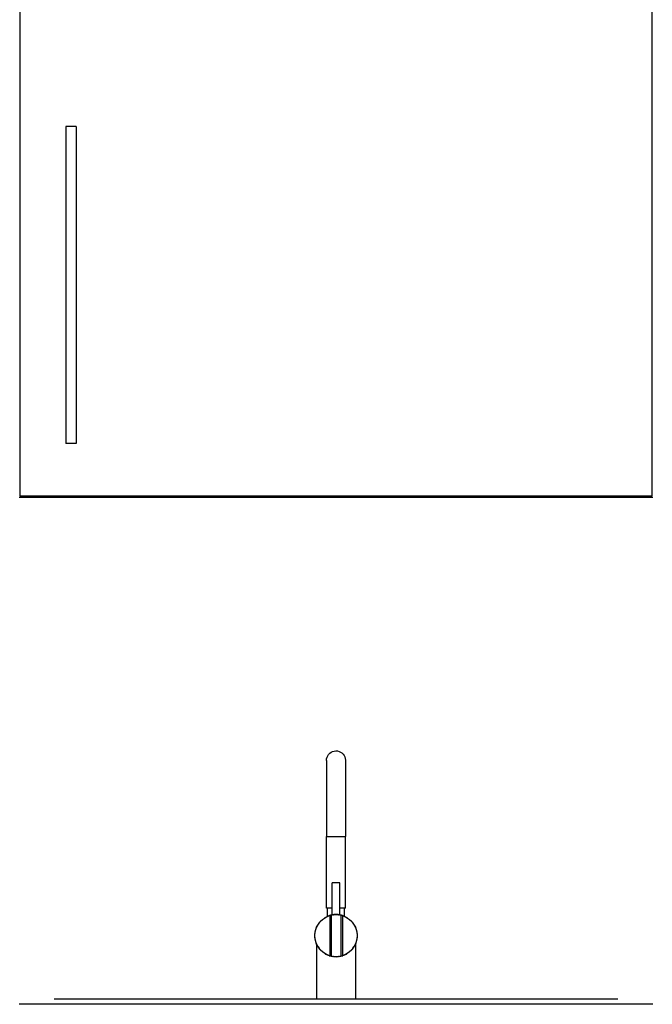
# Model space of a CAD drawing. Header units: millimetres. Extents: x 165469 to 198610573, y -6480348228 to 105421.
# Tile 9 of 41: x 174849392 to 174849991, y -6480305706 to -6480304774. Entities that reach past the tile are written whole.
import ezdxf

# ---------------------------------------------------------------- set-up
doc = ezdxf.new("R2010")
doc.units = ezdxf.units.MM
doc.header["$LTSCALE"] = 0.5
doc.header["$MEASUREMENT"] = 0
doc.linetypes.add('PLINE', pattern=[0])
doc.layers.add('273- Kjøkkeninnredning(Nye konstruksjoner)', color=7, linetype='Continuous')

msp = doc.modelspace()

# ---------------------------------------------------------------- linework, layer by layer
at = {"layer": '273- Kjøkkeninnredning(Nye konstruksjoner)', "linetype": 'PLINE'}
for p, q in [((174849392.48, -6480305225.25), (174849392.48, -6480304407.25)), ((174849990.48, -6480304407.25), (174849990.48, -6480305225.25)), ((174849435.53, -6480304875.25), (174849435.53, -6480304875.55)), ((174849445.53, -6480304875.25), (174849435.53, -6480304875.25)), ((174849435.53, -6480304875.55), (174849435.53, -6480304876.46)), ((174849435.53, -6480304876.46), (174849435.53, -6480304877.93)), ((174849435.53, -6480304877.93), (174849435.53, -6480304879.93)), ((174849435.53, -6480304879.93), (174849435.53, -6480304882.39)), ((174849445.53, -6480304875.25), (174849445.53, -6480304875.55)), ((174849445.53, -6480304875.55), (174849445.53, -6480304876.46)), ((174849445.53, -6480304876.46), (174849445.53, -6480304877.93)), ((174849445.53, -6480304877.93), (174849445.53, -6480304879.93)), ((174849445.53, -6480304879.93), (174849445.53, -6480304882.39)), ((174849435.53, -6480304882.39), (174849435.53, -6480304885.25)), ((174849435.53, -6480304885.25), (174849435.53, -6480304888.41)), ((174849435.53, -6480304888.41), (174849435.53, -6480304891.78)), ((174849445.53, -6480304882.39), (174849445.53, -6480304885.25)), ((174849445.53, -6480304885.25), (174849445.53, -6480304888.41)), ((174849445.53, -6480304888.41), (174849445.53, -6480304891.78)), ((174849435.53, -6480304891.78), (174849435.53, -6480304895.25)), ((174849435.53, -6480304895.25), (174849435.53, -6480305155.25)), ((174849445.53, -6480304891.78), (174849445.53, -6480304895.25)), ((174849445.53, -6480304895.25), (174849445.53, -6480305155.25)), ((174849435.53, -6480305155.25), (174849435.53, -6480305158.72)), ((174849435.53, -6480305158.72), (174849435.53, -6480305162.09)), ((174849445.53, -6480305155.25), (174849445.53, -6480305158.72)), ((174849445.53, -6480305158.72), (174849445.53, -6480305162.09)), ((174849435.53, -6480305162.09), (174849435.53, -6480305165.25)), ((174849435.53, -6480305165.25), (174849435.53, -6480305168.11)), ((174849435.53, -6480305168.11), (174849435.53, -6480305170.57)), ((174849445.53, -6480305162.09), (174849445.53, -6480305165.25)), ((174849445.53, -6480305165.25), (174849445.53, -6480305168.11)), ((174849445.53, -6480305168.11), (174849445.53, -6480305170.57)), ((174849435.53, -6480305170.57), (174849435.53, -6480305172.57)), ((174849435.53, -6480305172.57), (174849435.53, -6480305174.04)), ((174849435.53, -6480305174.04), (174849435.53, -6480305174.95)), ((174849435.53, -6480305174.95), (174849435.53, -6480305175.25)), ((174849445.53, -6480305175.25), (174849435.53, -6480305175.25)), ((174849445.53, -6480305170.57), (174849445.53, -6480305172.57)), ((174849445.53, -6480305172.57), (174849445.53, -6480305174.04)), ((174849445.53, -6480305174.04), (174849445.53, -6480305174.95)), ((174849445.53, -6480305174.95), (174849445.53, -6480305175.25)), ((174849990.48, -6480305225.25), (174849392.48, -6480305225.25)), ((174849409.48, -6480305226.25), (174849409.48, -6480305225.25)), ((174849973.48, -6480305226.25), (174849973.48, -6480305225.25)), ((174849409.48, -6480305226.25), (174849391.48, -6480305226.25)), ((174849973.48, -6480305226.25), (174849409.48, -6480305226.25)), ((174849991.48, -6480305226.25), (174849973.48, -6480305226.25)), ((174849685.57, -6480305468.46), (174849686.84, -6480305467.54)), ((174849686.84, -6480305467.54), (174849688.25, -6480305466.85)), ((174849688.25, -6480305466.85), (174849689.76, -6480305466.42)), ((174849689.76, -6480305466.42), (174849691.32, -6480305466.25)), ((174849691.32, -6480305466.25), (174849692.88, -6480305466.36)), ((174849692.88, -6480305466.36), (174849694.41, -6480305466.74)), ((174849694.41, -6480305466.74), (174849695.84, -6480305467.38)), ((174849695.84, -6480305467.38), (174849697.14, -6480305468.26)), ((174849697.14, -6480305468.26), (174849698.27, -6480305469.35)), ((174849682.48, -6480305475.41), (174849682.59, -6480305473.84)), ((174849682.48, -6480305475.41), (174849682.48, -6480305476.83)), ((174849682.48, -6480305476.83), (174849682.48, -6480305481.01)), ((174849682.59, -6480305473.84), (174849682.97, -6480305472.32)), ((174849682.97, -6480305472.32), (174849683.6, -6480305470.89)), ((174849683.6, -6480305470.89), (174849684.48, -6480305469.59)), ((174849684.48, -6480305469.59), (174849685.57, -6480305468.46)), ((174849698.27, -6480305469.35), (174849699.19, -6480305470.61)), ((174849699.19, -6480305470.61), (174849699.88, -6480305472.02)), ((174849699.88, -6480305472.02), (174849700.31, -6480305473.53)), ((174849700.31, -6480305473.53), (174849700.31, -6480305473.53)), ((174849700.31, -6480305473.53), (174849700.47, -6480305475.09)), ((174849700.47, -6480305475.09), (174849700.47, -6480305476.53)), ((174849700.47, -6480305476.53), (174849700.47, -6480305480.74)), ((174849682.48, -6480305481.01), (174849682.48, -6480305487.66)), ((174849700.47, -6480305480.74), (174849700.47, -6480305487.44)), ((174849682.48, -6480305487.66), (174849682.48, -6480305496.33)), ((174849682.48, -6480305496.33), (174849682.48, -6480305506.42)), ((174849700.47, -6480305487.44), (174849700.47, -6480305496.17)), ((174849700.47, -6480305496.17), (174849700.47, -6480305506.34)), ((174849682.48, -6480305506.42), (174849682.48, -6480305517.26)), ((174849700.47, -6480305506.34), (174849700.47, -6480305517.24)), ((174849682.48, -6480305517.26), (174849682.48, -6480305547.25)), ((174849700.47, -6480305517.24), (174849700.47, -6480305547.25)), ((174849682.48, -6480305547.25), (174849682.59, -6480305547.25)), ((174849682.48, -6480305615.25), (174849682.48, -6480305547.25)), ((174849682.59, -6480305547.25), (174849682.97, -6480305547.25)), ((174849682.97, -6480305547.25), (174849683.6, -6480305547.25)), ((174849683.6, -6480305547.25), (174849684.48, -6480305547.25)), ((174849684.48, -6480305547.25), (174849685.57, -6480305547.25)), ((174849685.57, -6480305547.25), (174849686.84, -6480305547.25)), ((174849686.84, -6480305547.25), (174849688.25, -6480305547.25)), ((174849688.25, -6480305547.25), (174849689.76, -6480305547.25)), ((174849689.76, -6480305547.25), (174849691.32, -6480305547.25)), ((174849691.32, -6480305547.25), (174849692.88, -6480305547.25)), ((174849692.88, -6480305547.25), (174849694.41, -6480305547.25)), ((174849694.41, -6480305547.25), (174849695.84, -6480305547.25)), ((174849695.84, -6480305547.25), (174849697.14, -6480305547.25)), ((174849697.14, -6480305547.25), (174849698.27, -6480305547.25)), ((174849698.27, -6480305547.25), (174849699.19, -6480305547.25)), ((174849699.19, -6480305547.25), (174849699.88, -6480305547.25)), ((174849699.88, -6480305547.25), (174849700.31, -6480305547.25)), ((174849700.31, -6480305547.25), (174849700.47, -6480305547.25)), ((174849700.48, -6480305615.25), (174849700.48, -6480305547.25)), ((174849688.03, -6480305591.25), (174849687.98, -6480305591.25)), ((174849687.98, -6480305621.56), (174849687.98, -6480305591.25)), ((174849688.19, -6480305591.25), (174849688.03, -6480305591.25)), ((174849688.44, -6480305591.25), (174849688.19, -6480305591.25)), ((174849688.79, -6480305591.25), (174849688.44, -6480305591.25)), ((174849689.23, -6480305591.25), (174849688.79, -6480305591.25)), ((174849689.73, -6480305591.25), (174849689.23, -6480305591.25)), ((174849690.28, -6480305591.25), (174849689.73, -6480305591.25)), ((174849690.87, -6480305591.25), (174849690.28, -6480305591.25)), ((174849691.48, -6480305591.25), (174849690.87, -6480305591.25)), ((174849692.08, -6480305591.25), (174849691.48, -6480305591.25)), ((174849692.67, -6480305591.25), (174849692.08, -6480305591.25)), ((174849693.23, -6480305591.25), (174849692.67, -6480305591.25)), ((174849693.73, -6480305591.25), (174849693.23, -6480305591.25)), ((174849694.16, -6480305591.25), (174849693.73, -6480305591.25)), ((174849694.51, -6480305591.25), (174849694.16, -6480305591.25)), ((174849694.76, -6480305591.25), (174849694.51, -6480305591.25)), ((174849694.92, -6480305591.25), (174849694.76, -6480305591.25)), ((174849694.98, -6480305591.25), (174849694.92, -6480305591.25)), ((174849694.98, -6480305621.56), (174849694.98, -6480305591.25)), ((174849682.61, -6480305615.25), (174849682.48, -6480305615.25)), ((174849683.02, -6480305615.25), (174849682.61, -6480305615.25)), ((174849683.68, -6480305615.25), (174849683.02, -6480305615.25)), ((174849683.48, -6480305622.92), (174849683.48, -6480305615.25)), ((174849684.58, -6480305615.25), (174849683.68, -6480305615.25)), ((174849685.69, -6480305615.25), (174849684.58, -6480305615.25)), ((174849686.98, -6480305615.25), (174849685.69, -6480305615.25)), ((174849687.98, -6480305615.25), (174849686.98, -6480305615.25)), ((174849695.98, -6480305615.25), (174849694.98, -6480305615.25)), ((174849697.26, -6480305615.25), (174849695.98, -6480305615.25)), ((174849698.37, -6480305615.25), (174849697.26, -6480305615.25)), ((174849699.27, -6480305615.25), (174849698.37, -6480305615.25)), ((174849699.93, -6480305615.25), (174849699.27, -6480305615.25)), ((174849699.48, -6480305622.92), (174849699.48, -6480305615.25)), ((174849700.34, -6480305615.25), (174849699.93, -6480305615.25)), ((174849700.48, -6480305615.25), (174849700.34, -6480305615.25)), ((174849676.15, -6480305628.39), (174849678.62, -6480305625.93)), ((174849676.93, -6480305627.53), (174849678.62, -6480305625.93)), ((174849678.62, -6480305625.93), (174849681.48, -6480305623.93)), ((174849678.62, -6480305625.93), (174849680.49, -6480305624.54)), ((174849680.49, -6480305624.54), (174849681.16, -6480305624.15)), ((174849681.48, -6480305623.93), (174849684.63, -6480305622.46)), ((174849681.83, -6480305623.77), (174849682.5, -6480305623.38)), ((174849682.5, -6480305623.38), (174849684.63, -6480305622.46)), ((174849683.6, -6480305622.87), (174849683.48, -6480305622.92)), ((174849683.96, -6480305622.72), (174849683.6, -6480305622.87)), ((174849684.55, -6480305622.49), (174849683.96, -6480305622.72)), ((174849684.61, -6480305622.47), (174849684.55, -6480305622.49)), ((174849684.63, -6480305622.46), (174849686.86, -6480305621.79)), ((174849684.63, -6480305622.46), (174849685.48, -6480305622.23)), ((174849685.35, -6480305622.21), (174849684.68, -6480305622.44)), ((174849686.33, -6480305621.92), (174849685.35, -6480305622.21)), ((174849686.98, -6480305621.83), (174849685.48, -6480305622.23)), ((174849685.48, -6480305622.23), (174849685.48, -6480305660.27)), ((174849686.73, -6480305621.83), (174849686.33, -6480305621.92)), ((174849686.86, -6480305621.79), (174849687.63, -6480305621.65)), ((174849686.98, -6480305621.83), (174849688, -6480305621.55)), ((174849686.98, -6480305621.83), (174849686.98, -6480305660.67)), ((174849687.48, -6480305621.65), (174849687.01, -6480305621.76)), ((174849687.9, -6480305621.58), (174849687.48, -6480305621.65)), ((174849688, -6480305621.55), (174849691.48, -6480305621.25)), ((174849688.19, -6480305621.52), (174849688.03, -6480305621.55)), ((174849688.44, -6480305621.49), (174849688.12, -6480305621.54)), ((174849688.44, -6480305621.48), (174849688.19, -6480305621.52)), ((174849688.39, -6480305621.52), (174849689.14, -6480305621.39)), ((174849688.79, -6480305621.43), (174849688.44, -6480305621.48)), ((174849689.02, -6480305621.41), (174849688.75, -6480305621.44)), ((174849689.23, -6480305621.38), (174849688.79, -6480305621.43)), ((174849689.14, -6480305621.39), (174849691.48, -6480305621.25)), ((174849689.73, -6480305621.33), (174849689.23, -6480305621.38)), ((174849689.73, -6480305621.34), (174849689.37, -6480305621.37)), ((174849690.28, -6480305621.29), (174849689.73, -6480305621.33)), ((174849691.48, -6480305621.25), (174849690.13, -6480305621.3)), ((174849690.87, -6480305621.26), (174849690.28, -6480305621.29)), ((174849691.48, -6480305621.25), (174849690.87, -6480305621.26)), ((174849692.08, -6480305621.26), (174849691.48, -6480305621.25)), ((174849692.82, -6480305621.3), (174849691.48, -6480305621.25)), ((174849691.48, -6480305621.25), (174849693.79, -6480305621.38)), ((174849691.48, -6480305621.25), (174849694.95, -6480305621.55)), ((174849692.67, -6480305621.29), (174849692.08, -6480305621.26)), ((174849693.23, -6480305621.33), (174849692.67, -6480305621.29)), ((174849693.73, -6480305621.38), (174849693.23, -6480305621.33)), ((174849693.58, -6480305621.37), (174849693.23, -6480305621.34)), ((174849694.16, -6480305621.43), (174849693.73, -6480305621.38)), ((174849693.79, -6480305621.38), (174849694.56, -6480305621.52)), ((174849694.51, -6480305621.48), (174849694.16, -6480305621.43)), ((174849694.23, -6480305621.44), (174849694.16, -6480305621.43)), ((174849694.76, -6480305621.52), (174849694.51, -6480305621.48)), ((174849694.83, -6480305621.54), (174849694.51, -6480305621.49)), ((174849694.92, -6480305621.55), (174849694.76, -6480305621.52)), ((174849694.95, -6480305621.55), (174849695.98, -6480305621.83)), ((174849695.48, -6480305621.65), (174849695.05, -6480305621.58)), ((174849695.32, -6480305621.65), (174849696.09, -6480305621.79)), ((174849695.94, -6480305621.76), (174849695.48, -6480305621.65)), ((174849695.98, -6480305621.83), (174849695.98, -6480305660.67)), ((174849697.48, -6480305622.23), (174849695.98, -6480305621.83)), ((174849696.09, -6480305621.79), (174849698.32, -6480305622.46)), ((174849696.62, -6480305621.92), (174849696.22, -6480305621.83)), ((174849697.6, -6480305622.21), (174849696.62, -6480305621.92)), ((174849697.48, -6480305622.23), (174849698.32, -6480305622.46)), ((174849697.48, -6480305622.23), (174849697.48, -6480305660.27)), ((174849698.28, -6480305622.44), (174849697.6, -6480305622.21)), ((174849698.32, -6480305622.46), (174849700.45, -6480305623.38)), ((174849698.32, -6480305622.46), (174849701.48, -6480305623.93)), ((174849698.4, -6480305622.49), (174849698.34, -6480305622.47)), ((174849698.99, -6480305622.72), (174849698.4, -6480305622.49)), ((174849699.35, -6480305622.87), (174849698.99, -6480305622.72)), ((174849699.48, -6480305622.92), (174849699.35, -6480305622.87)), ((174849700.45, -6480305623.38), (174849701.12, -6480305623.77)), ((174849701.48, -6480305623.93), (174849704.33, -6480305625.93)), ((174849701.79, -6480305624.15), (174849702.47, -6480305624.54)), ((174849702.47, -6480305624.54), (174849704.33, -6480305625.93)), ((174849704.33, -6480305625.93), (174849706.02, -6480305627.53)), ((174849704.33, -6480305625.93), (174849706.8, -6480305628.39)), ((174849671.78, -6480305637.78), (174849672.68, -6480305634.41)), ((174849671.78, -6480305637.78), (174849672.32, -6480305635.51)), ((174849672.32, -6480305635.51), (174849672.58, -6480305634.78)), ((174849672.68, -6480305634.41), (174849674.15, -6480305631.25)), ((174849672.85, -6480305634.06), (174849673.11, -6480305633.33)), ((174849673.11, -6480305633.33), (174849674.15, -6480305631.25)), ((174849674.15, -6480305631.25), (174849676.15, -6480305628.39)), ((174849674.15, -6480305631.25), (174849675.43, -6480305629.31)), ((174849675.43, -6480305629.31), (174849675.93, -6480305628.71)), ((174849676.43, -6480305628.12), (174849676.93, -6480305627.53)), ((174849706.02, -6480305627.53), (174849706.52, -6480305628.12)), ((174849706.8, -6480305628.39), (174849708.8, -6480305631.25)), ((174849707.02, -6480305628.71), (174849707.52, -6480305629.31)), ((174849707.52, -6480305629.31), (174849708.8, -6480305631.25)), ((174849708.8, -6480305631.25), (174849709.84, -6480305633.33)), ((174849708.8, -6480305631.25), (174849710.27, -6480305634.41)), ((174849709.84, -6480305633.33), (174849710.11, -6480305634.06)), ((174849710.27, -6480305634.41), (174849711.17, -6480305637.78)), ((174849710.37, -6480305634.78), (174849710.64, -6480305635.51)), ((174849710.64, -6480305635.51), (174849711.17, -6480305637.78)), ((174849671.48, -6480305641.25), (174849671.78, -6480305637.78)), ((174849671.78, -6480305644.72), (174849671.48, -6480305641.25)), ((174849671.51, -6480305640.09), (174849671.78, -6480305637.78)), ((174849671.51, -6480305640.86), (174849671.51, -6480305640.09)), ((174849671.51, -6480305642.41), (174849671.51, -6480305641.64)), ((174849671.78, -6480305644.72), (174849671.51, -6480305642.41)), ((174849672.32, -6480305646.99), (174849671.78, -6480305644.72)), ((174849672.68, -6480305648.09), (174849671.78, -6480305644.72)), ((174849711.17, -6480305644.72), (174849710.27, -6480305648.09)), ((174849711.17, -6480305644.72), (174849710.64, -6480305646.99)), ((174849711.17, -6480305637.78), (174849711.44, -6480305640.09)), ((174849711.17, -6480305637.78), (174849711.48, -6480305641.25)), ((174849711.48, -6480305641.25), (174849711.17, -6480305644.72)), ((174849711.44, -6480305642.41), (174849711.17, -6480305644.72)), ((174849711.44, -6480305640.09), (174849711.44, -6480305640.86)), ((174849711.44, -6480305641.64), (174849711.44, -6480305642.41)), ((174849672.58, -6480305647.72), (174849672.32, -6480305646.99)), ((174849674.15, -6480305651.25), (174849672.68, -6480305648.09)), ((174849673.11, -6480305649.17), (174849672.85, -6480305648.44)), ((174849673.01, -6480305648.93), (174849673.1, -6480305649.13)), ((174849673.01, -6480305648.93), (174849673.01, -6480305701.25)), ((174849674.15, -6480305651.25), (174849673.11, -6480305649.17)), ((174849673.13, -6480305649.21), (174849673.26, -6480305649.5)), ((174849673.26, -6480305649.5), (174849673.75, -6480305650.52)), ((174849673.75, -6480305650.52), (174849674.04, -6480305651.02)), ((174849675.43, -6480305653.19), (174849674.15, -6480305651.25)), ((174849676.15, -6480305654.11), (174849674.15, -6480305651.25)), ((174849674.27, -6480305651.43), (174849674.49, -6480305651.81)), ((174849674.49, -6480305651.81), (174849675.39, -6480305653.12)), ((174849675.93, -6480305653.79), (174849675.43, -6480305653.19)), ((174849675.92, -6480305653.79), (174849676, -6480305653.89)), ((174849678.62, -6480305656.57), (174849676.15, -6480305654.11)), ((174849676.31, -6480305654.26), (174849676.64, -6480305654.66)), ((174849676.93, -6480305654.97), (174849676.43, -6480305654.38)), ((174849676.64, -6480305654.66), (174849676.8, -6480305654.83)), ((174849706.8, -6480305654.11), (174849704.33, -6480305656.57)), ((174849706.52, -6480305654.38), (174849706.02, -6480305654.97)), ((174849706.15, -6480305654.83), (174849706.31, -6480305654.66)), ((174849706.31, -6480305654.66), (174849706.65, -6480305654.26)), ((174849708.8, -6480305651.25), (174849706.8, -6480305654.11)), ((174849706.95, -6480305653.89), (174849707.03, -6480305653.79)), ((174849707.52, -6480305653.19), (174849707.02, -6480305653.79)), ((174849708.8, -6480305651.25), (174849707.52, -6480305653.19)), ((174849707.57, -6480305653.12), (174849708.46, -6480305651.81)), ((174849708.46, -6480305651.81), (174849708.68, -6480305651.43)), ((174849710.27, -6480305648.09), (174849708.8, -6480305651.25)), ((174849709.84, -6480305649.17), (174849708.8, -6480305651.25)), ((174849708.91, -6480305651.02), (174849709.2, -6480305650.52)), ((174849709.2, -6480305650.52), (174849709.69, -6480305649.5)), ((174849709.69, -6480305649.5), (174849709.82, -6480305649.21)), ((174849710.11, -6480305648.44), (174849709.84, -6480305649.17)), ((174849709.85, -6480305649.13), (174849709.94, -6480305648.93)), ((174849709.94, -6480305648.93), (174849709.94, -6480305701.25)), ((174849710.64, -6480305646.99), (174849710.37, -6480305647.72)), ((174849678.62, -6480305656.57), (174849676.93, -6480305654.97)), ((174849677.32, -6480305655.34), (174849678.02, -6480305656.05)), ((174849678.02, -6480305656.05), (174849678.36, -6480305656.33)), ((174849680.49, -6480305657.96), (174849678.62, -6480305656.57)), ((174849681.48, -6480305658.57), (174849678.62, -6480305656.57)), ((174849679.03, -6480305656.88), (174849679.58, -6480305657.33)), ((174849679.58, -6480305657.33), (174849680.1, -6480305657.67)), ((174849681.16, -6480305658.35), (174849680.49, -6480305657.96)), ((174849680.86, -6480305658.18), (174849681.31, -6480305658.47)), ((174849681.31, -6480305658.47), (174849681.42, -6480305658.53)), ((174849684.63, -6480305660.04), (174849681.48, -6480305658.57)), ((174849681.66, -6480305658.66), (174849681.99, -6480305658.83)), ((174849682.5, -6480305659.12), (174849681.83, -6480305658.73)), ((174849684.63, -6480305660.04), (174849682.5, -6480305659.12)), ((174849682.82, -6480305659.26), (174849683.17, -6480305659.45)), ((174849683.17, -6480305659.45), (174849684.02, -6480305659.78)), ((174849686.86, -6480305660.71), (174849684.63, -6480305660.04)), ((174849685.48, -6480305660.27), (174849684.63, -6480305660.04)), ((174849684.88, -6480305660.12), (174849685.15, -6480305660.22)), ((174849685.15, -6480305660.22), (174849686.19, -6480305660.51)), ((174849685.48, -6480305660.27), (174849686.98, -6480305660.67)), ((174849687.63, -6480305660.85), (174849686.86, -6480305660.71)), ((174849688, -6480305660.95), (174849686.98, -6480305660.67)), ((174849687.03, -6480305660.74), (174849687.21, -6480305660.79)), ((174849687.21, -6480305660.79), (174849687.74, -6480305660.88)), ((174849691.48, -6480305661.25), (174849688, -6480305660.95)), ((174849688.37, -6480305660.98), (174849688.39, -6480305660.98)), ((174849689.15, -6480305661.11), (174849688.39, -6480305660.98)), ((174849691.48, -6480305661.25), (174849689.15, -6480305661.11)), ((174849689.24, -6480305661.12), (174849689.33, -6480305661.13)), ((174849689.33, -6480305661.13), (174849691.48, -6480305661.25)), ((174849694.95, -6480305660.95), (174849691.48, -6480305661.25)), ((174849693.8, -6480305661.11), (174849691.48, -6480305661.25)), ((174849691.48, -6480305661.25), (174849693.62, -6480305661.13)), ((174849693.62, -6480305661.13), (174849693.71, -6480305661.12)), ((174849694.56, -6480305660.98), (174849693.8, -6480305661.11)), ((174849694.56, -6480305660.98), (174849694.58, -6480305660.98)), ((174849695.98, -6480305660.67), (174849694.95, -6480305660.95)), ((174849695.21, -6480305660.88), (174849695.74, -6480305660.79)), ((174849696.09, -6480305660.71), (174849695.32, -6480305660.85)), ((174849695.74, -6480305660.79), (174849695.92, -6480305660.74)), ((174849695.98, -6480305660.67), (174849697.48, -6480305660.27)), ((174849698.32, -6480305660.04), (174849696.09, -6480305660.71)), ((174849696.76, -6480305660.51), (174849697.8, -6480305660.22)), ((174849698.32, -6480305660.04), (174849697.48, -6480305660.27)), ((174849697.8, -6480305660.22), (174849698.07, -6480305660.12)), ((174849701.48, -6480305658.57), (174849698.32, -6480305660.04)), ((174849700.45, -6480305659.12), (174849698.32, -6480305660.04)), ((174849698.93, -6480305659.78), (174849699.78, -6480305659.45)), ((174849699.78, -6480305659.45), (174849700.13, -6480305659.26)), ((174849701.12, -6480305658.73), (174849700.45, -6480305659.12)), ((174849700.96, -6480305658.83), (174849701.29, -6480305658.66)), ((174849704.33, -6480305656.57), (174849701.48, -6480305658.57)), ((174849701.53, -6480305658.53), (174849701.64, -6480305658.47)), ((174849701.64, -6480305658.47), (174849702.09, -6480305658.18)), ((174849702.47, -6480305657.96), (174849701.79, -6480305658.35)), ((174849704.33, -6480305656.57), (174849702.47, -6480305657.96)), ((174849702.85, -6480305657.67), (174849703.37, -6480305657.33)), ((174849703.37, -6480305657.33), (174849703.92, -6480305656.88)), ((174849706.02, -6480305654.97), (174849704.33, -6480305656.57)), ((174849704.59, -6480305656.33), (174849704.93, -6480305656.05)), ((174849704.93, -6480305656.05), (174849705.63, -6480305655.34)), ((174849424.82, -6480305701.25), (174849424.52, -6480305701.25)), ((174849425.72, -6480305701.25), (174849424.82, -6480305701.25)), ((174849427.19, -6480305701.25), (174849425.72, -6480305701.25)), ((174849429.19, -6480305701.25), (174849427.19, -6480305701.25)), ((174849431.66, -6480305701.25), (174849429.19, -6480305701.25)), ((174849434.52, -6480305701.25), (174849431.66, -6480305701.25)), ((174849437.67, -6480305701.25), (174849434.52, -6480305701.25)), ((174849441.04, -6480305701.25), (174849437.67, -6480305701.25)), ((174849444.52, -6480305701.25), (174849441.04, -6480305701.25)), ((174849938.44, -6480305701.25), (174849444.52, -6480305701.25)), ((174849941.91, -6480305701.25), (174849938.44, -6480305701.25)), ((174849945.28, -6480305701.25), (174849941.91, -6480305701.25)), ((174849948.44, -6480305701.25), (174849945.28, -6480305701.25)), ((174849951.29, -6480305701.25), (174849948.44, -6480305701.25)), ((174849953.76, -6480305701.25), (174849951.29, -6480305701.25)), ((174849955.76, -6480305701.25), (174849953.76, -6480305701.25)), ((174849957.23, -6480305701.25), (174849955.76, -6480305701.25)), ((174849958.13, -6480305701.25), (174849957.23, -6480305701.25)), ((174849958.44, -6480305701.25), (174849958.13, -6480305701.25)), ((174849991.48, -6480305706.25), (174849391.48, -6480305706.25))]:
    msp.add_line(p, q, dxfattribs=at)

doc.saveas('drawing.dxf')
